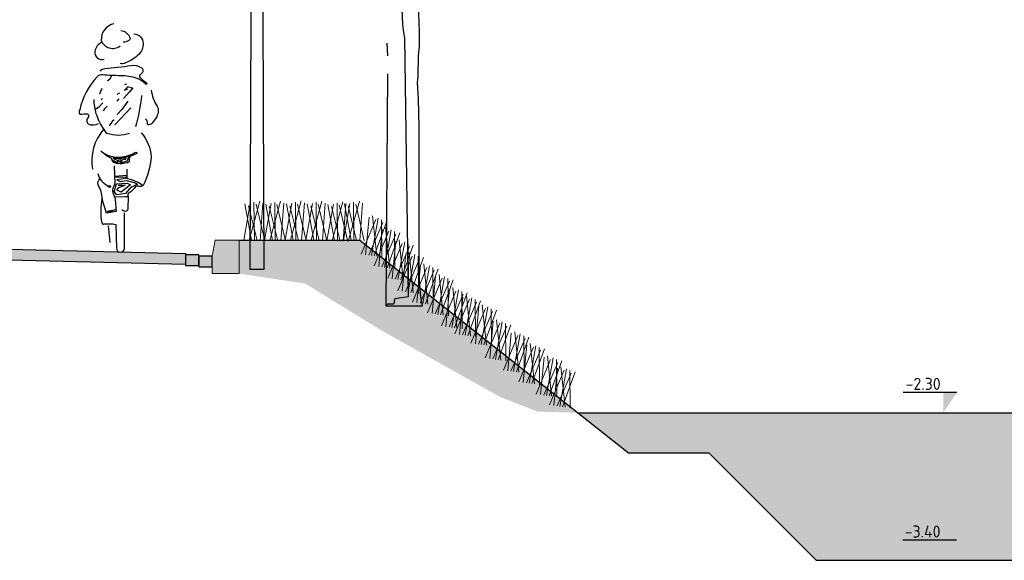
# Model space of a CAD drawing. Header units: metres. Extents: x 104013 to 108981, y 427946 to 428479.
# Tile 141 of 256: x 108741.45 to 108748.79, y 428318.87 to 428322.9. Entities that reach past the tile are written whole.
import ezdxf
from ezdxf.enums import TextEntityAlignment as Align

# ---------------------------------------------------------------- set-up
doc = ezdxf.new("R2010")
doc.units = ezdxf.units.M
for name, color, linetype, lineweight in [('N-WE-GR-BOOM-SD', 90, 'Continuous', 25), ('N-WE-IE-MEUBILAIR_WEGMEUBILAIR_LICHTMAST-SD', 251, 'Continuous', 25), ('N-WE-VH-VERHARDING-GD', 7, 'Continuous', 25), ('N-XX-GW-GROND-GD', 7, 'Continuous', 25), ('N-XX-GW-WATERGANG_WATERLIJN-GD', 5, 'Continuous', 25), ('N-XX-VH-KANTOPSLUITING_TROTTOIRBAND-SD', 210, 'Continuous', 0), ('X-XX-AL-AANKLEDING-SD', 251, 'Continuous', 25), ('X-XX-AL-PEILMAAT-SD', 7, 'Continuous', 25)]:
    doc.layers.add(name, color=color, linetype=linetype, lineweight=lineweight)
doc.layers.add('N-WE-GR-GRAS_GAZON-V', color=7, linetype='Continuous', lineweight=18, true_color=0xdbffb8)
doc.layers.add('N-WE-GR-HEESTER-SD', color=7, linetype='Continuous', lineweight=0, true_color=0x00c700)
doc.layers.add('N-WE-VH-VERHARDING-AP_RIJBAAN-ELEMENT', color=7, linetype='Continuous', true_color=0x7f4f3f)
doc.layers.add('N-WE-VH-VERHARDING-AP_WATER', color=7, linetype='Continuous', true_color=0xb3ffff)
doc.styles.add('NLCS-ISO', font='NLCS-ISO.ttf')

# ---------------------------------------------------------------- blocks, each defined once
blk = doc.blocks.new('bloemrijkmengsel')
for points in [[(0.0394, 0.001), (0.1028, 0.2972)], [(0.0579, 0.0014), (-0.0067, 0.27)], [(0, 0), (0.0333, 0.276)], [(0.0988, 0.0024), (0.021, 0.2569)], [(0.0786, 0.0019), (0.0597, 0.286)], [(0.1557, 0.0038), (0.0769, 0.2727)], [(0.1224, 0.003), (0.1269, 0.2842)]]:
    blk.add_lwpolyline(points)
blk = doc.blocks.new('SGR-BOOM_S04_B_ZIJ-D')
blk.add_line((-0.1657, -0.0661), (0.107, -0.0661))
at = {"flags": 128}
for points in [[(0.107, -0.0661), (0.0953, 0.0013), (0.0855, 0.1144), (0.0825, 0.1937), (0.0818, 1.2698), (0.0773, 1.4752), (0.0698, 1.5987), (0.0735, 1.6455), (0.0765, 1.7963), (0.0818, 1.8483), (0.0855, 1.8665), (0.0848, 1.9809), (0.078, 2.1746)], [(-0.0487, 2.2045), (-0.042, 2.0329), (-0.036, 1.9718), (-0.0285, 1.9328), (0, 0), (-0.1005, -0.0143), (-0.1042, -0.0286), (-0.105, -0.0442), (-0.1087, -0.0533), (-0.1132, -0.0546), (-0.1545, -0.0546), (-0.1657, -0.0661)], [(-0.159, 1.8925), (-0.1545, 1.7989)], [(-0.1537, 1.665), (-0.1657, -0.0661)]]:
    blk.add_lwpolyline(points, dxfattribs=at)
blk = doc.blocks.new('N-SVH-KANTOPSLUITING_TB_180 200X250-D')
blk.add_hatch(color=8).paths.add_polyline_path([(-0.2, -0.12), (-0.2, -0.25), (0, -0.25), (0, 0), (-0.18, 0)])
at = {"flags": 128}
blk.add_lwpolyline([(-0.2, -0.12), (-0.2, -0.25), (0, -0.25), (0, 0), (-0.18, 0)], close=True, dxfattribs=at)
blk = doc.blocks.new('SAL-PEILMAAT_INFRACAD_H03-SOD')
blk.add_line((2, 3), (-6, 3))
blk.add_solid([(2, 3), (0, 3), (0, 0)])
at = {"style": 'NLCS-ISO'}
blk.add_attdef('...', text='', height=1.8, dxfattribs=at).set_placement((-0.4, 3.4), align=Align.RIGHT)
blk = doc.blocks.new('SAL-AANKLEDING_FIETSTER_ACHTERAANZICHT-D')
for points in [[(-0.0504, 1.7021, 0.372994), (-0.1443, 1.5767, 0.503668), (-0.0042, 1.5368, 150.934799)], [(0.0979, 1.6266, -0.402545), (0.1682, 1.5556, -0.204448), (0.1345, 1.4731, -0.107787), (0.0361, 1.4107, -0.232599), (-0.0044, 1.4068, 0.756423)], [(0.0015, 1.653, -0.251678), (0.0686, 1.5993, -0.398814), (0.0603, 1.5772, -0.187011), (0.0199, 1.5643, 2.207361)], [(-0.14, 1.5646, 0.236676), (-0.1919, 1.4969, 0.583386), (-0.1221, 1.4377, -0.497614)], [(-0.1561, 1.3504, -0.154336), (-0.1187, 1.3683, 0.021693), (0.0774, 1.392, -0.153975), (0.1511, 1.3768, -0.433195), (0.1625, 1.3386, -0.162977), (0.1427, 1.3212, 0.569715), (0.1515, 1.2961, 0.021653), (0.1923, 1.2603, -1.283993), (0.1843, 1.2542, 0.093544), (0.1239, 1.2945, 0.069195), (-0.0034, 1.3146, -0.023921), (-0.1336, 1.3208, 0.290835), (-0.1751, 1.3053, 0.143139), (-0.3047, 1.0611, 0.369113), (-0.3031, 1.0267, -0.046879), (-0.248, 1.0299, -0.302343), (-0.2409, 1.0045, 0.421236), (-0.2431, 0.955, 0.24644), (-0.1644, 0.9582, -4.327813)], [(0.2284, 1.2065, 0.107816), (0.271, 1.0877, -0.189381), (0.2796, 1.0412, -0.091131), (0.2631, 0.999, -0.043732), (0.2353, 0.9617, -0.167948), (0.2105, 0.9478, -0.498715), (0.1991, 0.9583, 0.241276), (0.1855, 0.9935, 2.413704)], [(0.0671, 0.8838, -0.173851), (-0.1021, 0.8837, 0.000578), (-0.1236, 0.9143, -0.07661), (-0.1814, 1.0313, -0.079973), (-0.197, 1.1368, -39.687992)], [(0.1556, 1.1681, -0.053306), (0.1095, 0.9327, 2.556335)], [(-0.1268, 0.9153, 0.224282), (-0.2093, 0.6171, 1.028931)], [(0.1536, 0.8876, -0.165288), (0.2287, 0.709, -0.089622), (0.1674, 0.4952, 0.086704), (0.0488, 0.5461), (0.0479, 0.6165)], [(-0.1483, 0.7543, 0.205807), (-0.0029, 0.7072, 0.105757), (0.1122, 0.7432, -0.456483), (0.121, 0.7346, 0.023268), (0.0763, 0.7152, 0.20987), (0.0653, 0.7021, 0.124642), (0.0646, 0.6835, -0.545926), (0.0453, 0.6643, -0.163265), (-0.0546, 0.6673, 0.038987), (-0.069, 0.6957, 0.125271), (-0.1029, 0.7135), (-0.1294, 0.74)], [(-0.0475, 0.6412), (-0.0434, 0.511, -0.034198), (-0.0531, 0.4855, 0.227614), (-0.0583, 0.4433, -0.044454), (-0.0408, 0.39), (-0.0328, 0.3018), (-0.1044, 0.2886), (-0.1376, 0.3946, 0.132618), (-0.1685, 0.5008, -0.216367), (-0.1558, 0.5446, -1.928019)], [(-0.171, 0.5841, 0.221629), (-0.0951, 0.494), (-0.074, 0.4938), (-0.0835, 0.4814), (-0.0999, 0.4927)], [(0.1689, 0.4979, -0.325073), (0.1392, 0.489, 0.185728), (0.1113, 0.4882, -0.09132), (0.0614, 0.4386, 0.488493), (0.0552, 0.4164), (0.0527, 0.3209, -0.568599), (0.0238, 0.3047, -0.009736), (0.0097, 0.3132, 0.656385)], [(-0.1384, 0.3983, 0.098289), (-0.1407, 0.2161, 0.549463), (-0.122, 0.2086, -0.073152), (-0.0366, 0.205), (-0.0313, 0.028, 0.941313), (0.0288, 0.0262), (0.0283, 0.2922)]]:
    blk.add_lwpolyline(points, format="xyb")
for points in [[(-0.0715, 1.3119), (-0.078, 1.2918), (-0.0976, 1.2731)], [(0.0435, 1.2506), (0.0292, 1.2468)], [(-0.1399, 1.2184), (-0.1499, 1.196), (-0.1582, 1.1779)], [(-0.0096, 1.1856), (-0.0292, 1.1747)], [(0.0901, 1.2251), (0.0643, 1.1921), (0.0207, 1.1437)], [(0.0848, 1.2225), (0.0526, 1.2323), (0.0291, 1.2058), (0.0537, 1.2164)], [(-0.1336, 1.1119), (-0.166, 1.0786), (-0.1848, 1.0645)], [(-0.1352, 1.1435), (-0.146, 1.1347)], [(-0.014, 1.1421), (-0.0288, 1.1237)], [(0.0547, 1.1254), (0.0076, 1.0617), (-0.027, 1.0254)], [(-0.0994, 1.0886), (-0.1199, 1.0679), (-0.1294, 1.0513)], [(0.0749, 1.0752), (0.0353, 1.0316), (-0.0003, 0.9933), (-0.0437, 0.9484)], [(-0.0486, 0.9851), (-0.0624, 0.9718), (-0.0864, 0.9413)], [(-0.0589, 0.6864), (-0.0392, 0.6731), (-0.0199, 0.6674), (-0.0269, 0.6855), (-0.0481, 0.6895)], [(-0.0577, 0.6982), (0.007, 0.6996), (0.0871, 0.7247)], [(0.0595, 0.7093), (0.0475, 0.6769), (0.0035, 0.6637), (0.0105, 0.6876), (0.0411, 0.7022), (0.0309, 0.6851)], [(-0.0347, 0.5583), (0.04, 0.5607), (0.0368, 0.5469), (-0.0293, 0.5384), (-0.0032, 0.5251), (0.0428, 0.532), (0.1017, 0.5166), (0.1264, 0.5051), (0.0859, 0.4861), (0.0646, 0.467), (0.0365, 0.436), (-0.0273, 0.4265), (-0.049, 0.4514), (-0.0308, 0.509), (0.0494, 0.514), (0.0738, 0.5002), (0.0312, 0.4692), (0.0026, 0.4465), (-0.0279, 0.461), (-0.0139, 0.4816), (0.0288, 0.4951), (-0.0189, 0.4949), (0.0369, 0.5014)], [(-0.0451, 0.565), (0.0488, 0.5713)], [(-0.0439, 0.4117), (0.0308, 0.4123), (0.0514, 0.4129)], [(-0.1004, 0.3032), (-0.0366, 0.3156)], [(-0.0961, 0.2974), (-0.0476, 0.3111)], [(-0.0777, 0.0704), (-0.0911, 0.1933)]]:
    blk.add_lwpolyline(points)
blk.add_circle((-0.0056, 0.6805), 0.00976)

msp = doc.modelspace()

# ---------------------------------------------------------------- hatches: boundary and pattern name
at = {"layer": 'N-WE-GR-GRAS_GAZON-V'}
h = msp.add_hatch(color=256, dxfattribs=at)
h.dxf.hatch_style = 1
h.paths.add_polyline_path([(108743.9813, 428321.2589), (108743.0813, 428321.2589), (108743.0813, 428321.0089), (108743.5733, 428320.9345), (108744.1407, 428320.5856), (108745.0266, 428320.0884), (108745.3065, 428319.979), (108745.6047, 428319.971)])
at = {"layer": 'N-WE-VH-VERHARDING-AP_RIJBAAN-ELEMENT', "linetype": 'ByBlock'}
h = msp.add_hatch(color=256, dxfattribs=at)
h.paths.add_polyline_path([(108740.8563, 428321.204), (108739.0313, 428321.2491), (108739.0313, 428321.1691), (108740.8563, 428321.124)])
h.paths.add_polyline_path([(108742.6813, 428321.1489), (108742.6813, 428321.1589), (108740.8563, 428321.204), (108740.8563, 428321.124), (108742.6813, 428321.0789)])
h.paths.add_polyline_path([(108742.7813, 428321.1489), (108742.6813, 428321.1489), (108742.6813, 428321.0689), (108742.7813, 428321.0689)])
h.paths.add_polyline_path([(108742.8813, 428321.1389), (108742.7813, 428321.1389), (108742.7813, 428321.0689), (108742.7813, 428321.0589), (108742.8813, 428321.0589)])
at = {"layer": 'N-WE-VH-VERHARDING-AP_WATER'}
h = msp.add_hatch(color=256, dxfattribs=at)
h.dxf.hatch_style = 1
h.paths.add_polyline_path([(108747.3828, 428318.871), (108749.0627, 428318.871), (108749.8627, 428319.671), (108750.4627, 428319.671), (108751.0815, 428319.971), (108745.6047, 428319.971), (108745.9828, 428319.671), (108746.5828, 428319.671)])

# ---------------------------------------------------------------- linework, layer by layer
at = {"layer": 'N-WE-IE-MEUBILAIR_WEGMEUBILAIR_LICHTMAST-SD'}
msp.add_lwpolyline([(108743.1646, 428321.0383), (108743.1737, 428323.5382), (108743.2557, 428323.5382), (108743.2646, 428321.0383)], close=True, dxfattribs=at)
at = {"layer": 'N-WE-VH-VERHARDING-GD', "flags": 128}
for points in [[(108739.0313, 428321.2491), (108742.6813, 428321.1589)], [(108739.0313, 428321.1691), (108742.6813, 428321.0789)], [(108742.6813, 428321.1589), (108742.6813, 428321.1489)]]:
    msp.add_lwpolyline(points, dxfattribs=at)
for points in [[(108742.7813, 428321.1489), (108742.6813, 428321.1489), (108742.6813, 428321.0689), (108742.7813, 428321.0689)], [(108742.8813, 428321.1389), (108742.7813, 428321.1389), (108742.7813, 428321.0589), (108742.8813, 428321.0589)]]:
    msp.add_lwpolyline(points, close=True, dxfattribs=at)
at = {"layer": 'N-XX-GW-GROND-GD'}
for p, q in [((108745.9828, 428319.671), (108746.5828, 428319.671)), ((108746.5828, 428319.671), (108747.3828, 428318.871)), ((108747.3828, 428318.871), (108749.0627, 428318.871))]:
    msp.add_line(p, q, dxfattribs=at)
at = {"layer": 'N-XX-GW-GROND-GD', "flags": 128}
for points in [[(108743.0813, 428321.2589), (108743.9813, 428321.2589)], [(108743.9813, 428321.2589), (108745.9828, 428319.671)]]:
    msp.add_lwpolyline(points, dxfattribs=at)
at = {"layer": 'N-XX-GW-WATERGANG_WATERLIJN-GD'}
msp.add_line((108745.6047, 428319.971), (108751.0814, 428319.971), dxfattribs=at)

# ---------------------------------------------------------------- block references
at = {"layer": 'N-WE-GR-BOOM-SD'}
msp.add_blockref('SGR-BOOM_S04_B_ZIJ-D', (108744.3416, 428320.8349), dxfattribs=at)
at = {"layer": 'N-WE-GR-HEESTER-SD', "rotation": 356.8085855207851}
for p in [(108743.116, 428321.2589), (108743.2709, 428321.2575), (108743.4249, 428321.2597), (108743.5796, 428321.2589), (108743.7353, 428321.2541), (108743.8583, 428321.2589)]:
    msp.add_blockref('bloemrijkmengsel', p, dxfattribs=at)
at = {"layer": 'N-WE-GR-HEESTER-SD', "xscale": -1, "rotation": 353.6740535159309}
for p in [(108744.1458, 428321.1326), (108744.243, 428321.045), (108744.3432, 428320.9541), (108744.4184, 428320.8602), (108744.5281, 428320.7757), (108744.6409, 428320.6942), (108744.7443, 428320.5972), (108744.8446, 428320.5377), (108744.9636, 428320.4688), (108745.0705, 428320.3584), (108745.2052, 428320.2676), (108745.3212, 428320.1799), (108745.4496, 428320.0891), (108745.5499, 428320.0077)]:
    msp.add_blockref('bloemrijkmengsel', p, dxfattribs=at)
at = {"layer": 'N-XX-VH-KANTOPSLUITING_TROTTOIRBAND-SD'}
msp.add_blockref('N-SVH-KANTOPSLUITING_TB_180 200X250-D', (108743.0813, 428321.2589), dxfattribs=at)
at = {"layer": 'X-XX-AL-AANKLEDING-SD'}
msp.add_blockref('SAL-AANKLEDING_FIETSTER_ACHTERAANZICHT-D', (108742.1979, 428321.1708), dxfattribs=at)
at = {"layer": 'X-XX-AL-PEILMAAT-SD', "xscale": 0.05, "yscale": 0.05, "zscale": 0.05}
for p, values in [((108748.3314, 428319.971), {'...': '-2.30'}), ((108748.3304, 428318.8694), {'...': '-3.40'})]:
    msp.add_blockref('SAL-PEILMAAT_INFRACAD_H03-SOD', p, dxfattribs=at).add_auto_attribs(values)

doc.saveas('drawing.dxf')
